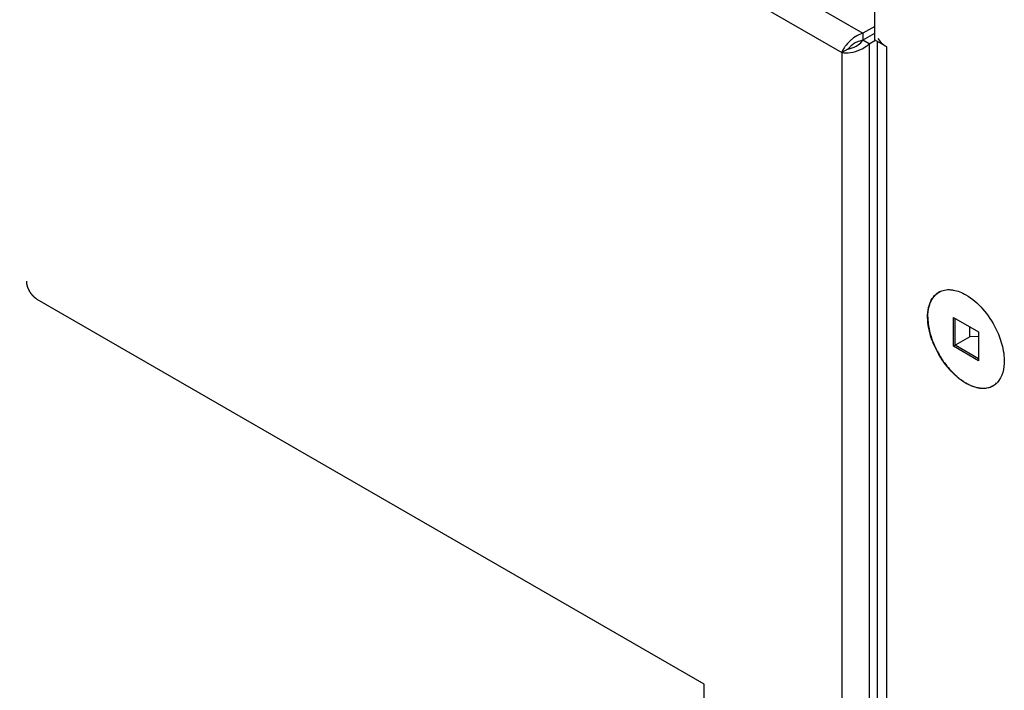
# Model space of a CAD drawing. Header units: inches. Extents: x 3 to 177, y 3 to 114.
# Tile 56 of 95: x 153.77 to 156.42, y 86.19 to 88. Entities that reach past the tile are written whole.
import ezdxf

# ---------------------------------------------------------------- set-up
doc = ezdxf.new("R2010")
doc.units = ezdxf.units.IN
doc.header["$LTSCALE"] = 9.973333
doc.header["$MEASUREMENT"] = 0
doc.layers.get('0').update_dxf_attribs({"linetype": 'CONTINUOUS'})
doc.layers.add('03_ALL_AXES', color=7, linetype='CONTINUOUS')
doc.layers.add('08_ALL_COSMETICS', color=7, linetype='CONTINUOUS')

msp = doc.modelspace()

# ---------------------------------------------------------------- linework, layer by layer
at = {"color": 7, "linetype": 'Continuous'}
for p, q in [((147.2154, 93.0535), (156.0349, 87.9616)), ((147.1786, 92.9898), (155.9779, 87.9097)), ((156.0663, 89.5428), (156.0663, 87.9435)), ((156.0669, 87.9801), (156.0349, 87.9616)), ((156.0349, 87.9616), (156.0349, 87.9426)), ((156.0663, 87.9607), (156.0349, 87.9426)), ((156.0514, 87.9331), (156.0349, 87.9426)), ((156.0514, 87.9331), (156.0671, 87.9421)), ((156.0514, 87.9331), (156.0514, 84.4171)), ((156.0988, 87.9248), (156.0663, 87.9435)), ((156.0736, 84.4299), (156.0736, 87.9376)), ((156.0988, 84.4444), (156.0988, 87.9248)), ((155.9944, 87.9192), (155.9779, 87.9097)), ((155.9779, 87.9097), (155.9779, 49.1438)), ((156.2782, 87.1193), (156.2782, 87.1971)), ((156.2782, 87.1971), (156.3456, 87.1582)), ((156.2829, 87.122), (156.2829, 87.1944)), ((156.3226, 87.1449), (156.3226, 87.1715)), ((156.3456, 87.1582), (156.3456, 87.0804)), ((156.3226, 87.1449), (156.2782, 87.1193)), ((156.3456, 87.1454), (156.3226, 87.1449)), ((156.3456, 87.0804), (156.2782, 87.1193)), ((156.3456, 87.0858), (156.2829, 87.122))]:
    msp.add_line(p, q, dxfattribs=at)
for centre, radius, start, end in [((156.0611, 87.8737), 0.0909, 141.8817, 146.5654), ((156.2636, 87.2225), 0.049, 120.0102, 131.0964), ((156.3602, 87.055), 0.049, 300.0102, 311.0964), ((156.3589, 87.0565), 0.051, 311.1129, 316.2764)]:
    msp.add_arc(centre, radius, start, end, dxfattribs=at)
for points, knots in [([(156.0098, 87.9492), (156.0078, 87.9478), (156.0005, 87.9421), (155.9939, 87.9353), (155.9896, 87.9298)], [0, 0, 0, 0, 0.256457, 1, 1, 1, 1]), ([(156.0349, 87.9616), (156.0327, 87.961), (156.0238, 87.958), (156.0156, 87.9534), (156.0098, 87.9492)], [0, 0, 0, 0, 0.243235, 1, 1, 1, 1]), ([(155.9852, 87.9238), (155.9844, 87.9226), (155.9816, 87.9181), (155.9792, 87.9133), (155.9779, 87.9097)], [0, 0, 0, 0, 0.272196, 1, 1, 1, 1]), ([(155.9944, 87.9192), (155.9964, 87.9195), (156.0062, 87.9216), (156.0155, 87.9259), (156.0221, 87.9305)], [0, 0, 0, 0, 0.202298, 1, 1, 1, 1]), ([(156.0039, 87.9285), (156.0029, 87.9278), (155.9995, 87.9249), (155.9964, 87.9217), (155.9944, 87.9192)], [0, 0, 0, 0, 0.282142, 1, 1, 1, 1]), ([(156.018, 87.9375), (156.0167, 87.9369), (156.0118, 87.9343), (156.0071, 87.9312), (156.0039, 87.9285)], [0, 0, 0, 0, 0.260606, 1, 1, 1, 1]), ([(156.0988, 87.9248), (156.0962, 87.9263), (156.0871, 87.9322), (156.0793, 87.9406), (156.0762, 87.9478)], [0, 0, 0, 0, 0.280693, 1, 1, 1, 1]), ([(155.9779, 87.9097), (155.9856, 87.9083), (156.003, 87.9088), (156.0196, 87.9136), (156.0281, 87.9175)], [0, 0, 0, 0, 0.454086, 1, 1, 1, 1]), ([(156.2672, 87.2717), (156.2708, 87.2716), (156.2865, 87.27), (156.3014, 87.2637), (156.3119, 87.2577)], [0, 0, 0, 0, 0.228297, 1, 1, 1, 1]), ([(156.2115, 87.1703), (156.2084, 87.1876), (156.2066, 87.2197), (156.221, 87.2504), (156.2314, 87.2594)], [0, 0, 0, 0, 0.561658, 1, 1, 1, 1]), ([(156.3119, 87.2577), (156.3288, 87.248), (156.3601, 87.2203), (156.3829, 87.1857), (156.3924, 87.1664)], [0, 0, 0, 0, 0.474929, 1, 1, 1, 1]), ([(156.2314, 87.1111), (156.229, 87.1159), (156.2204, 87.1349), (156.2142, 87.155), (156.2115, 87.1703)], [0, 0, 0, 0, 0.258629, 1, 1, 1, 1]), ([(156.3924, 87.1664), (156.3948, 87.1616), (156.4034, 87.1426), (156.4096, 87.1225), (156.4123, 87.1072)], [0, 0, 0, 0, 0.258629, 1, 1, 1, 1]), ([(156.3119, 87.0198), (156.295, 87.0295), (156.2637, 87.0572), (156.2409, 87.0918), (156.2314, 87.1111)], [0, 0, 0, 0, 0.474929, 1, 1, 1, 1]), ([(156.4123, 87.1072), (156.4139, 87.0986), (156.4171, 87.0694), (156.4102, 87.0364), (156.3958, 87.0213)], [0, 0, 0, 0, 0.297201, 1, 1, 1, 1]), ([(156.3566, 87.0058), (156.3544, 87.0058), (156.3449, 87.0066), (156.3356, 87.0091), (156.3288, 87.0117)], [0, 0, 0, 0, 0.235739, 1, 1, 1, 1]), ([(156.3847, 87.0126), (156.3827, 87.0114), (156.3739, 87.0072), (156.364, 87.0056), (156.3566, 87.0058)], [0, 0, 0, 0, 0.242839, 1, 1, 1, 1])]:
    msp.add_open_spline(points, degree=3, knots=knots, dxfattribs=at)
for points in [[(156.0349, 87.9426), (156.0291, 87.9418), (156.0234, 87.94), (156.018, 87.9375)], [(156.0221, 87.9305), (156.0269, 87.9338), (156.0314, 87.9379), (156.0349, 87.9426)], [(156.0281, 87.9175), (156.0342, 87.9202), (156.04, 87.9236), (156.0453, 87.9277)], [(156.0453, 87.9277), (156.0474, 87.9294), (156.0495, 87.9312), (156.0514, 87.9331)], [(156.2391, 87.2649), (156.2426, 87.2669), (156.2463, 87.2685), (156.2502, 87.2696)], [(156.2502, 87.2696), (156.2557, 87.2712), (156.2615, 87.2718), (156.2672, 87.2717)], [(156.3288, 87.0117), (156.323, 87.0139), (156.3173, 87.0167), (156.3119, 87.0198)]]:
    msp.add_open_spline(points, degree=3, dxfattribs=at)
at = {"layer": '03_ALL_AXES', "color": 7, "linetype": 'Continuous'}
for points, knots in [([(156.2094, 87.1979), (156.2094, 87.2019), (156.2097, 87.2097), (156.2113, 87.221), (156.2136, 87.2297), (156.216, 87.2362), (156.2187, 87.2422), (156.2227, 87.249), (156.2285, 87.2561), (156.2352, 87.2619), (156.2403, 87.2649), (156.2429, 87.2662)], [0, 0, 0, 0, 0.14952, 0.290848, 0.42397, 0.487637, 0.549484, 0.668172, 0.781521, 0.891397, 1, 1, 1, 1]), ([(156.2094, 87.1979), (156.2094, 87.1918), (156.2102, 87.1792), (156.2137, 87.16), (156.2193, 87.1404), (156.227, 87.1207), (156.2365, 87.1014), (156.2477, 87.083), (156.2603, 87.0658), (156.2696, 87.0552), (156.2744, 87.0502)], [0, 0, 0, 0, 0.111125, 0.229386, 0.353486, 0.481816, 0.612562, 0.743796, 0.873569, 1, 1, 1, 1]), ([(156.2744, 87.0502), (156.278, 87.0466), (156.2851, 87.0397), (156.2963, 87.0305), (156.3078, 87.0226), (156.3156, 87.0182), (156.3196, 87.0163)], [0, 0, 0, 0, 0.266684, 0.523204, 0.768022, 1, 1, 1, 1]), ([(156.3196, 87.0163), (156.3221, 87.015), (156.3316, 87.0108), (156.3418, 87.0079), (156.3494, 87.0069)], [0, 0, 0, 0, 0.266609, 1, 1, 1, 1]), ([(156.3494, 87.0069), (156.3536, 87.0064), (156.362, 87.0061), (156.3722, 87.0079), (156.3797, 87.0106), (156.3849, 87.0133), (156.3897, 87.0166), (156.3927, 87.0192), (156.3941, 87.0205)], [0, 0, 0, 0, 0.26605, 0.516016, 0.637447, 0.757821, 0.878289, 1, 1, 1, 1])]:
    msp.add_open_spline(points, degree=3, knots=knots, dxfattribs=at)
at = {"layer": '08_ALL_COSMETICS', "color": 7, "linetype": 'Continuous'}
for p, q in [((155.6081, 86.2096), (153.8139, 87.2454)), ((155.6081, 85.9407), (155.6081, 86.2096))]:
    msp.add_line(p, q, dxfattribs=at)
msp.add_open_spline([(153.8139, 87.2454), (153.8135, 87.2457), (153.8125, 87.2463), (153.8114, 87.2471), (153.8105, 87.2478), (153.8098, 87.2482), (153.8092, 87.2486), (153.8088, 87.2489), (153.8086, 87.2491), (153.8084, 87.2492), (153.8083, 87.2493), (153.808, 87.2495), (153.8076, 87.2499), (153.8069, 87.2506), (153.8058, 87.2516), (153.8047, 87.2527), (153.8039, 87.2534), (153.8035, 87.2538), (153.8031, 87.2541), (153.8028, 87.2544), (153.8024, 87.2549), (153.8017, 87.2558), (153.8007, 87.257), (153.7997, 87.2582), (153.799, 87.259), (153.7986, 87.2595), (153.7982, 87.2599), (153.798, 87.2603), (153.7976, 87.2609), (153.797, 87.2618), (153.7961, 87.2632), (153.7952, 87.2646), (153.7945, 87.2655), (153.7942, 87.2661), (153.7939, 87.2665), (153.7937, 87.2669), (153.7934, 87.2675), (153.7929, 87.2685), (153.7922, 87.27), (153.7914, 87.2714), (153.7909, 87.2724), (153.7906, 87.273), (153.7904, 87.2735), (153.7902, 87.2739), (153.79, 87.2745), (153.7896, 87.2755), (153.7891, 87.277), (153.7886, 87.2785), (153.7882, 87.2795), (153.788, 87.2801), (153.7878, 87.2806), (153.7877, 87.281), (153.7876, 87.2816), (153.7873, 87.2826), (153.787, 87.2841), (153.7867, 87.2856), (153.7864, 87.2866), (153.7863, 87.2872), (153.7862, 87.2876), (153.7862, 87.288), (153.7861, 87.2886), (153.786, 87.2893), (153.786, 87.2901), (153.7859, 87.2913), (153.7858, 87.2927), (153.7857, 87.2938), (153.7856, 87.2944)], degree=3, knots=[0, 0, 0, 0, 0.03125, 0.0625, 0.078125, 0.09375, 0.109375, 0.117188, 0.121094, 0.125, 0.128906, 0.132812, 0.140625, 0.15625, 0.1875, 0.21875, 0.234375, 0.242188, 0.25, 0.257812, 0.265625, 0.28125, 0.3125, 0.34375, 0.359375, 0.367188, 0.375, 0.382812, 0.390625, 0.40625, 0.4375, 0.46875, 0.484375, 0.492188, 0.5, 0.507812, 0.515625, 0.53125, 0.5625, 0.59375, 0.609375, 0.617188, 0.625, 0.632812, 0.640625, 0.65625, 0.6875, 0.71875, 0.734375, 0.742188, 0.75, 0.757812, 0.765625, 0.78125, 0.8125, 0.84375, 0.859375, 0.867188, 0.875, 0.882812, 0.890625, 0.90625, 0.921875, 0.9375, 0.96875, 1, 1, 1, 1], dxfattribs=at)

doc.saveas('drawing.dxf')
